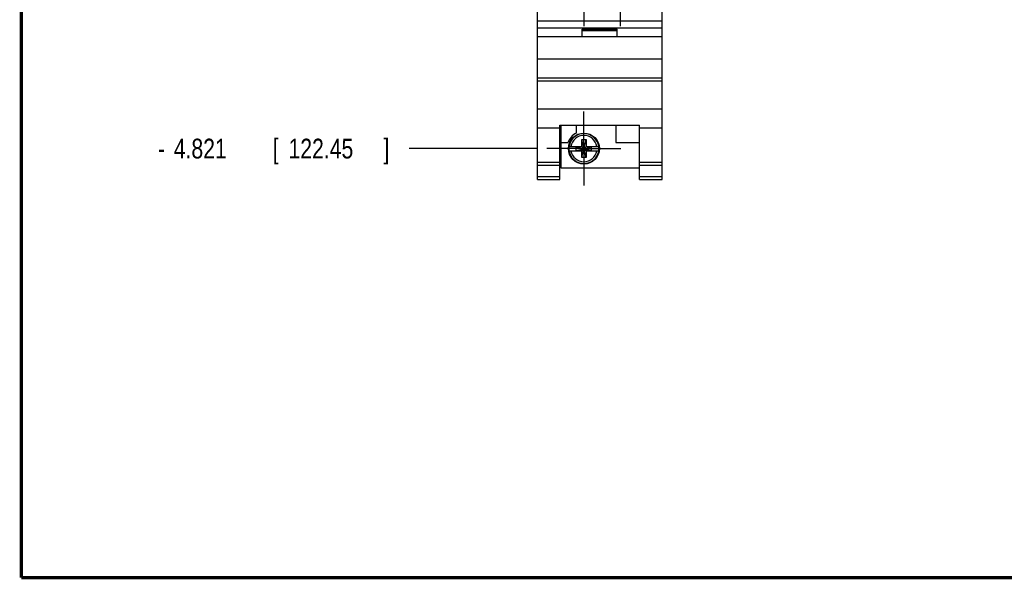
# Model space of a CAD drawing. Header units: inches. Extents: x 0.2 to 16.8, y 0.1 to 10.8.
# Tile 1 of 11: x 0.2 to 6.5, y 0.2 to 3.8. Entities that reach past the tile are written whole.
import ezdxf

# ---------------------------------------------------------------- set-up
doc = ezdxf.new("R2010")
doc.units = ezdxf.units.IN
doc.header["$LTSCALE"] = 0.935
doc.header["$MEASUREMENT"] = 0
doc.linetypes.add('CENTER', pattern=[0.6, 0.375, -0.075, 0.075, -0.075])
doc.layers.get('0').update_dxf_attribs({"linetype": 'CONTINUOUS'})
doc.layers.add('DEFAULT_1', color=7, linetype='CENTER')
doc.layers.add('DIMENSIONS', color=7, linetype='CONTINUOUS')
doc.styles.get("Standard").update_dxf_attribs({"font": 'txt', "width": 0.8})
doc.dimstyles.new('DIMSTYLE_1', dxfattribs={"dimtxt": 0.125, "dimasz": 0.18, "dimexe": 0.18, "dimexo": 0.0625, "dimgap": 0.09, "dimtad": 0, "dimtih": 1, "dimtoh": 1, "dimdec": 3, "dimzin": 4, "dimdsep": 46, "dimtxsty": 'STANDARD', "dimblk": '_FILLED', "dimblk1": '_FILLED', "dimblk2": '_FILLED', "dimcen": 0.09, "dimadec": 0, "dimazin": 0, "dimtp": 0.001, "dimtm": 0.001, "dimtfac": 1, "dimtdec": 3, "dimtofl": 0, "dimtmove": 0, "dimatfit": 3, "dimldrblk": '_FILLED', "dimfxl": 1, "dimtolj": 1, "dimtzin": 4, "dimarcsym": 0})

# ---------------------------------------------------------------- blocks, each defined once
blk = doc.blocks.new('*D5')
at = {"layer": 'DIMENSIONS', "color": 2, "linetype": 'CONTINUOUS'}
blk.add_line((3.5079, 2.9716), (2.7009, 2.9716), dxfattribs=at)
at = {"layer": 'DIMENSIONS', "color": 2, "linetype": 'CONTINUOUS', "width": 0.8}
for s, p in [('4.821', (1.2134, 2.9091)), ('[', (1.8384, 2.9091)), ('122.45', (1.9384, 2.9091)), (']', (2.5384, 2.9091)), ('-', (1.1134, 2.9091))]:
    blk.add_text(s, height=0.125, dxfattribs=at).set_placement(p)
blk = doc.blocks.new('_FILLED')
at = {"color": 0, "linetype": 'BYBLOCK'}
blk.add_solid([(0, 0), (-1, 0.174), (-1, -0.174)], dxfattribs=at)

msp = doc.modelspace()

# ---------------------------------------------------------------- linework, layer by layer
at = {"color": 7, "linetype": 'CONTINUOUS'}
for p, q in [((3.5104, 2.7766), (3.5104, 7.9145)), ((4.2984, 2.7766), (4.2984, 7.9145)), ((3.5104, 3.7786), (4.2984, 3.7786)), ((3.5104, 3.7356), (4.2984, 3.7356)), ((4.2984, 3.6786), (3.5104, 3.6786)), ((3.7944, 3.7256), (4.0144, 3.7256)), ((3.7944, 3.6786), (3.7944, 3.7256)), ((3.7944, 3.7186), (4.0144, 3.7186)), ((4.0144, 3.6786), (4.0144, 3.7256)), ((3.5104, 3.5386), (4.2984, 3.5386)), ((3.5104, 3.4186), (4.2984, 3.4186)), ((3.5104, 3.3991), (4.2984, 3.3991)), ((3.5104, 3.2233), (4.2984, 3.2233)), ((3.6524, 3.1189), (4.1564, 3.1189)), ((3.6524, 2.7766), (3.6524, 3.1189)), ((3.6584, 3.1189), (3.6584, 2.8496)), ((3.7554, 3.1189), (3.7554, 3.069)), ((4.0054, 3.1189), (4.0054, 3.0096)), ((4.1564, 2.7766), (4.1564, 3.1189)), ((3.5104, 3.1036), (3.6524, 3.1036)), ((4.1564, 3.1036), (4.2984, 3.1036)), ((3.6584, 3.0096), (3.7022, 3.0096)), ((3.7906, 3.0287), (3.8182, 3.0287)), ((3.8182, 2.9145), (3.7906, 3.0287)), ((3.7906, 2.9854), (3.7906, 3.0287)), ((3.7906, 2.9145), (3.8182, 3.0287)), ((3.8182, 3.0287), (3.8182, 2.9854)), ((4.0054, 3.0096), (4.1564, 3.0096)), ((3.7098, 2.9854), (3.7927, 2.9854)), ((3.7098, 2.9579), (3.7927, 2.9579)), ((3.7559, 2.9599), (3.8529, 2.9833)), ((3.7927, 2.9833), (3.7559, 2.9833)), ((3.7559, 2.9833), (3.8529, 2.9599)), ((3.7559, 2.9599), (3.7559, 2.9833)), ((3.7559, 2.9599), (3.7927, 2.9599)), ((3.7906, 2.9145), (3.7906, 2.9579)), ((3.7927, 2.9854), (3.7927, 2.9833)), ((3.8161, 2.9599), (3.7927, 2.9833)), ((3.7927, 2.9599), (3.8161, 2.9833)), ((3.7927, 2.9579), (3.7927, 2.9599)), ((3.8161, 2.9854), (3.899, 2.9854)), ((3.8161, 2.9854), (3.8161, 2.9833)), ((3.8529, 2.9833), (3.8161, 2.9833)), ((3.8161, 2.9599), (3.8529, 2.9599)), ((3.8161, 2.9579), (3.8161, 2.9599)), ((3.8161, 2.9579), (3.899, 2.9579)), ((3.8182, 2.9579), (3.8182, 2.9145)), ((3.8529, 2.9599), (3.8529, 2.9833)), ((3.5104, 2.8866), (3.6524, 2.8866)), ((3.5104, 2.8674), (3.6524, 2.8674)), ((3.8182, 2.9145), (3.7906, 2.9145)), ((4.1564, 2.8866), (4.2984, 2.8866)), ((4.1564, 2.8674), (4.2984, 2.8674)), ((3.6584, 2.8496), (4.1564, 2.8496)), ((3.5104, 2.7946), (3.6524, 2.7946)), ((3.5104, 2.7766), (3.6524, 2.7766)), ((4.1564, 2.7946), (4.2984, 2.7946)), ((4.1564, 2.7766), (4.2984, 2.7766))]:
    msp.add_line(p, q, dxfattribs=at)
at = {"color": 7, "linetype": 'CONTINUOUS', "const_width": 0.02}
for points in [[(0.25, 10.7586), (0.25, 0.2586)], [(0.25, 0.2586), (16.75, 0.2586)]]:
    msp.add_lwpolyline(points, dxfattribs=at)
at = {"color": 7, "linetype": 'CONTINUOUS'}
msp.add_circle((3.8044, 2.9716), 0.098, dxfattribs=at)
for radius, start, end in [(0.109, 116.71426, 159.59683), (0.0956, 171.71661, 188.28339), (0.0956, 351.71661, 8.28339)]:
    msp.add_arc((3.8044, 2.9716), radius, start, end, dxfattribs=at)
at = {"color": 9, "linetype": 'CONTINUOUS'}
for radius, start, end in [(0.0947, 8.36374, 171.63626), (0.0832, 9.53359, 170.46641), (0.0947, 188.36374, 351.63626), (0.0832, 189.53359, 350.46641)]:
    msp.add_arc((3.8044, 2.9716), radius, start, end, dxfattribs=at)
at = {"layer": 'DEFAULT_1', "color": 7, "linetype": 'CENTER'}
for p, q in [((3.8032, 3.9108), (3.8032, 3.7464)), ((4.0331, 3.9108), (4.0331, 3.7464)), ((3.8044, 2.9716), (3.8044, 3.2056)), ((3.8044, 2.9716), (3.5704, 2.9716)), ((3.8044, 2.9716), (4.0384, 2.9716)), ((3.8044, 2.9716), (3.8044, 2.7376))]:
    msp.add_line(p, q, dxfattribs=at)

# ---------------------------------------------------------------- dimensions: what is measured, and where the dimension line sits
at = {"layer": 'DIMENSIONS', "color": 2, "linetype": 'CONTINUOUS'}
dim = msp.add_ordinate_dim(feature_location=(3.5079, 2.9716), offset=(-0.807, 0), dtype=0, origin=(3.5609, 7.7925), text='-<>', dimstyle='DIMSTYLE_1', dxfattribs=at)
dim.commit()
dim.dimension.update_dxf_attribs({"geometry": '*D5', "text_midpoint": (1.8759, 2.9716)})

doc.saveas('drawing.dxf')
